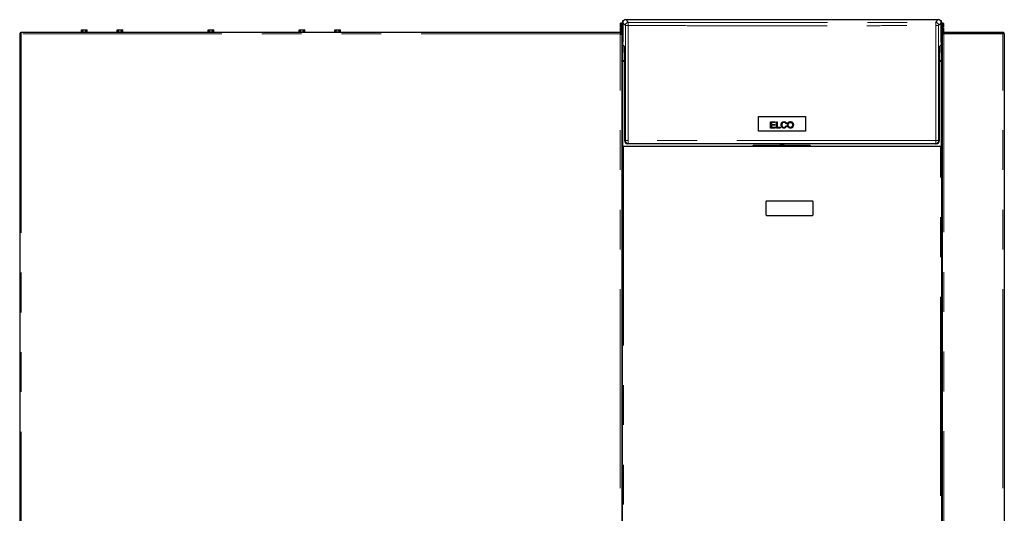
# Model space of a CAD drawing. Header units: millimetres. Extents: x 22 to 263, y 70 to 159.
# Tile 74 of 74: x 232 to 263, y 86 to 102. Entities that reach past the tile are written whole.
import ezdxf

# ---------------------------------------------------------------- set-up
doc = ezdxf.new("R2010")
doc.units = ezdxf.units.MM
doc.linetypes.add('PHANTOM', pattern=[12.7, 6.35, -1.27, 1.27, -1.27, 1.27, -1.27])

msp = doc.modelspace()

# ---------------------------------------------------------------- linework, layer by layer
at = {"color": 7, "linetype": 'Continuous', "lineweight": 25}
for p, q in [((251.118, 101.751), (261.078, 101.751)), ((233.756, 101.363), (233.756, 101.423)), ((233.756, 101.423), (233.805, 101.423)), ((233.805, 101.363), (233.805, 101.423)), ((233.805, 101.423), (233.898, 101.423)), ((233.898, 101.363), (233.898, 101.423)), ((233.898, 101.423), (233.94, 101.423)), ((233.94, 101.363), (233.94, 101.423)), ((234.894, 101.363), (234.894, 101.423)), ((234.894, 101.423), (234.943, 101.423)), ((234.943, 101.363), (234.943, 101.423)), ((234.943, 101.423), (235.035, 101.423)), ((235.035, 101.363), (235.035, 101.423)), ((235.035, 101.423), (235.078, 101.423)), ((235.078, 101.363), (235.078, 101.423)), ((237.796, 101.363), (237.796, 101.423)), ((237.796, 101.423), (237.845, 101.423)), ((237.845, 101.363), (237.845, 101.423)), ((237.845, 101.423), (237.938, 101.423)), ((237.938, 101.363), (237.938, 101.423)), ((237.938, 101.423), (237.98, 101.423)), ((237.98, 101.363), (237.98, 101.423)), ((240.698, 101.363), (240.698, 101.423)), ((240.698, 101.423), (240.748, 101.423)), ((240.748, 101.363), (240.748, 101.423)), ((240.748, 101.423), (240.84, 101.423)), ((240.84, 101.363), (240.84, 101.423)), ((240.84, 101.423), (240.883, 101.423)), ((240.883, 101.363), (240.883, 101.423)), ((241.836, 101.363), (241.836, 101.423)), ((241.836, 101.423), (241.885, 101.423)), ((241.885, 101.363), (241.885, 101.423)), ((241.885, 101.423), (241.978, 101.423)), ((241.978, 101.363), (241.978, 101.423)), ((241.978, 101.423), (242.02, 101.423)), ((242.02, 101.363), (242.02, 101.423)), ((250.953, 101.64), (250.949, 101.636)), ((250.949, 101.515), (250.949, 101.636)), ((250.953, 101.515), (250.949, 101.515)), ((250.949, 101.364), (250.949, 101.485)), ((250.949, 101.485), (250.953, 101.485)), ((251.005, 101.64), (250.953, 101.64)), ((250.953, 101.64), (250.953, 101.515)), ((250.953, 101.515), (250.979, 101.515)), ((250.953, 101.485), (250.953, 101.36)), ((250.979, 101.485), (250.953, 101.485)), ((250.979, 101.485), (250.979, 101.515)), ((251.009, 101.636), (251.005, 101.64)), ((251.005, 101.5), (251.005, 101.64)), ((251.005, 101.36), (251.005, 101.5)), ((251.008, 101.639), (251.018, 101.639)), ((251.008, 101.639), (251.008, 101.637)), ((251.009, 101.636), (251.009, 101.5)), ((251.018, 101.61), (251.009, 101.61)), ((251.009, 101.5), (251.009, 101.364)), ((251.018, 101.725), (251.051, 101.725)), ((251.018, 101.65), (251.018, 101.725)), ((251.018, 101.651), (251.018, 101.035)), ((261.145, 101.725), (261.178, 101.725)), ((261.178, 101.725), (261.178, 101.65)), ((261.178, 101.035), (261.178, 101.651)), ((261.178, 101.639), (261.188, 101.639)), ((261.187, 101.607), (261.178, 101.607)), ((261.191, 101.637), (261.187, 101.633)), ((261.187, 101.497), (261.187, 101.633)), ((261.187, 101.361), (261.187, 101.497)), ((261.188, 101.634), (261.188, 101.639)), ((261.243, 101.637), (261.191, 101.637)), ((261.191, 101.637), (261.191, 101.497)), ((261.191, 101.497), (261.191, 101.357)), ((261.217, 101.512), (261.243, 101.512)), ((261.217, 101.512), (261.217, 101.482)), ((261.243, 101.482), (261.217, 101.482)), ((261.247, 101.633), (261.243, 101.637)), ((261.243, 101.512), (261.243, 101.637)), ((261.247, 101.512), (261.243, 101.512)), ((261.243, 101.357), (261.243, 101.482)), ((261.243, 101.482), (261.247, 101.482)), ((261.247, 101.633), (261.247, 101.512)), ((261.247, 101.482), (261.247, 101.361)), ((231.788, 101.304), (231.788, 74.093)), ((231.788, 101.304), (231.813, 101.304)), ((250.938, 101.343), (231.827, 101.343)), ((231.827, 101.343), (231.827, 101.318)), ((233.748, 101.363), (233.748, 101.343)), ((233.748, 101.363), (233.938, 101.363)), ((233.938, 101.363), (233.948, 101.363)), ((233.948, 101.343), (233.948, 101.363)), ((234.886, 101.363), (234.886, 101.343)), ((234.886, 101.363), (235.075, 101.363)), ((235.075, 101.363), (235.086, 101.363)), ((235.086, 101.343), (235.086, 101.363)), ((237.788, 101.363), (237.788, 101.343)), ((237.788, 101.363), (237.978, 101.363)), ((237.978, 101.363), (237.988, 101.363)), ((237.988, 101.343), (237.988, 101.363)), ((240.691, 101.363), (240.691, 101.343)), ((240.691, 101.363), (240.88, 101.363)), ((240.88, 101.363), (240.891, 101.363)), ((240.891, 101.343), (240.891, 101.363)), ((241.828, 101.363), (241.828, 101.343)), ((241.828, 101.363), (242.018, 101.363)), ((242.018, 101.363), (242.028, 101.363)), ((242.028, 101.343), (242.028, 101.363)), ((250.988, 101.343), (250.938, 101.343)), ((250.988, 101.293), (250.938, 101.293)), ((250.949, 101.364), (250.953, 101.36)), ((250.953, 101.36), (251.005, 101.36)), ((250.963, 101.293), (250.963, 101.288)), ((250.988, 101.343), (250.988, 101.293)), ((250.988, 101.279), (250.988, 101.293)), ((250.988, 101.279), (250.988, 74.082)), ((251.005, 101.36), (251.009, 101.364)), ((251.008, 100.433), (251.008, 101.364)), ((251.009, 101.39), (251.018, 101.39)), ((261.178, 101.387), (261.187, 101.387)), ((261.187, 101.361), (261.191, 101.357)), ((261.188, 101.36), (261.188, 100.433)), ((261.191, 101.357), (261.243, 101.357)), ((261.208, 101.293), (261.208, 101.343)), ((261.208, 101.343), (261.258, 101.343)), ((261.208, 101.293), (261.22, 101.293)), ((261.208, 101.293), (261.208, 101.279)), ((261.208, 101.279), (261.208, 74.082)), ((261.243, 101.357), (261.247, 101.361)), ((261.258, 101.318), (261.258, 101.343)), ((263.138, 101.343), (261.258, 101.343)), ((263.138, 101.318), (261.258, 101.318)), ((261.258, 101.318), (261.258, 101.311)), ((261.258, 101.311), (263.138, 101.311)), ((261.363, 101.318), (261.363, 101.311)), ((263.138, 101.343), (263.138, 101.318)), ((263.188, 101.293), (263.188, 74.093)), ((251.021, 100.948), (251.019, 101.01)), ((251.021, 100.948), (251.072, 100.897)), ((261.124, 100.897), (261.176, 100.948)), ((261.177, 101.01), (261.176, 100.948)), ((261.208, 100.794), (261.188, 100.794)), ((251.077, 100.697), (251.077, 97.891)), ((261.119, 97.891), (261.119, 100.697)), ((261.208, 100.704), (261.188, 100.704)), ((261.208, 100.614), (261.188, 100.614)), ((251.064, 100.433), (250.989, 100.433)), ((251.077, 100.419), (251.018, 100.419)), ((261.178, 100.419), (261.119, 100.419)), ((261.207, 100.433), (261.132, 100.433)), ((255.344, 98.655), (256.852, 98.655)), ((255.344, 98.187), (255.344, 98.655)), ((256.852, 98.655), (256.852, 98.187)), ((255.735, 98.491), (255.88, 98.491)), ((255.735, 98.291), (255.735, 98.491)), ((255.884, 98.291), (255.735, 98.291)), ((255.762, 98.467), (255.762, 98.406)), ((255.88, 98.467), (255.762, 98.467)), ((255.762, 98.406), (255.872, 98.406)), ((255.762, 98.382), (255.762, 98.314)), ((255.872, 98.382), (255.762, 98.382)), ((255.762, 98.314), (255.884, 98.314)), ((255.872, 98.406), (255.872, 98.382)), ((255.88, 98.491), (255.88, 98.467)), ((255.884, 98.314), (255.884, 98.291)), ((255.92, 98.491), (255.946, 98.491)), ((255.92, 98.291), (255.92, 98.491)), ((256.045, 98.291), (255.92, 98.291)), ((255.946, 98.491), (255.946, 98.314)), ((255.946, 98.314), (256.045, 98.314)), ((256.045, 98.314), (256.045, 98.291)), ((256.242, 98.436), (256.216, 98.43)), ((256.219, 98.361), (256.245, 98.354)), ((256.852, 98.187), (255.344, 98.187)), ((250.991, 97.72), (250.988, 97.719)), ((251.008, 73.849), (251.008, 97.699)), ((251.008, 97.699), (251.042, 97.699)), ((251.028, 97.709), (251.018, 97.709)), ((251.028, 97.699), (251.028, 97.709)), ((261.155, 97.699), (251.042, 97.699)), ((251.203, 97.791), (251.177, 97.791)), ((255.193, 97.739), (255.173, 97.719)), ((255.173, 97.719), (257.009, 97.719)), ((255.173, 97.719), (255.173, 97.699)), ((255.193, 97.739), (256.989, 97.739)), ((257.009, 97.719), (256.989, 97.739)), ((257.009, 97.699), (257.009, 97.719)), ((260.993, 97.791), (261.019, 97.791)), ((261.155, 97.699), (261.188, 97.699)), ((261.178, 97.709), (261.168, 97.709)), ((261.168, 97.709), (261.168, 97.699)), ((261.188, 97.699), (261.188, 73.849)), ((261.205, 97.72), (261.208, 97.719)), ((250.988, 97.591), (251.008, 97.591)), ((261.188, 97.599), (261.208, 97.599)), ((255.588, 95.939), (255.588, 95.519)), ((257.068, 95.959), (255.608, 95.959)), ((257.088, 95.519), (257.088, 95.939)), ((255.608, 95.499), (257.068, 95.499))]:
    msp.add_line(p, q, dxfattribs=at)
at = {"color": 8, "linetype": 'PHANTOM', "lineweight": 18}
for p, q in [((251.118, 101.751), (251.203, 101.665)), ((261.078, 101.751), (260.993, 101.665)), ((251.018, 101.651), (251.104, 101.565)), ((251.104, 101.565), (251.188, 101.565)), ((251.104, 97.891), (251.104, 101.565)), ((251.188, 97.891), (251.188, 101.565)), ((261.009, 101.565), (261.009, 97.891)), ((261.009, 101.565), (261.093, 101.565)), ((261.093, 101.565), (261.178, 101.651)), ((261.093, 101.565), (261.093, 97.891)), ((231.838, 101.293), (231.838, 74.043)), ((250.938, 101.293), (231.838, 101.293)), ((250.938, 74.093), (250.938, 101.293)), ((261.258, 101.311), (261.258, 74.093)), ((263.003, 101.311), (263.003, 101.318)), ((263.138, 74.093), (263.138, 101.311)), ((251.021, 100.433), (251.021, 100.947)), ((261.175, 100.947), (261.175, 100.433)), ((251.018, 97.709), (251.018, 100.419)), ((251.064, 100.433), (251.064, 100.419)), ((261.132, 100.433), (261.132, 100.419)), ((261.178, 100.419), (261.178, 97.709)), ((251.018, 97.709), (251.018, 97.699)), ((251.042, 97.699), (251.042, 73.849)), ((251.104, 97.891), (251.077, 97.891)), ((251.188, 97.891), (251.104, 97.891)), ((261.009, 97.891), (251.188, 97.891)), ((261.009, 97.891), (261.093, 97.891)), ((261.093, 97.891), (261.119, 97.891)), ((261.155, 73.849), (261.155, 97.699)), ((261.178, 97.709), (261.178, 97.699))]:
    msp.add_line(p, q, dxfattribs=at)
at = {"color": 7, "linetype": 'Continuous', "lineweight": 25, "flags": 128}
for points in [[(263.05, 101.311), (263.034, 101.315), (263.003, 101.318)], [(251.018, 100.419), (251.012, 100.419), (251.007, 100.42), (251.002, 100.422), (250.997, 100.424), (250.993, 100.427), (250.99, 100.43), (250.989, 100.434), (250.988, 100.438)], [(251.018, 100.419), (251.012, 100.419), (251.007, 100.42), (251.002, 100.422), (250.997, 100.424), (250.993, 100.427), (250.99, 100.43), (250.989, 100.434), (250.988, 100.438)], [(261.208, 100.438), (261.208, 100.434), (261.206, 100.43), (261.203, 100.427), (261.199, 100.424), (261.195, 100.422), (261.19, 100.42), (261.184, 100.419), (261.178, 100.419)], [(261.208, 100.438), (261.208, 100.434), (261.206, 100.43), (261.203, 100.427), (261.199, 100.424), (261.195, 100.422), (261.19, 100.42), (261.184, 100.419), (261.178, 100.419)]]:
    msp.add_lwpolyline(points, dxfattribs=at)
at = {"color": 8, "linetype": 'PHANTOM', "lineweight": 18, "flags": 128}
for points in [[(251.188, 97.891), (251.188, 97.871), (251.189, 97.852), (251.19, 97.835), (251.192, 97.82), (251.195, 97.808), (251.197, 97.798), (251.2, 97.793), (251.203, 97.791)], [(261.009, 97.891), (261.008, 97.871), (261.007, 97.852), (261.006, 97.835), (261.004, 97.82), (261.002, 97.808), (260.999, 97.798), (260.996, 97.793), (260.993, 97.791)]]:
    msp.add_lwpolyline(points, dxfattribs=at)
at = {"color": 8, "linetype": 'PHANTOM', "lineweight": 18}
for centre, start, end in [((251.204, 101.565), 90.0463, 179.9537), ((260.993, 101.565), 0.0459, 89.9537), ((251.203, 97.891), 179.9908, 269.9887), ((260.993, 97.891), 270.0108, 0.0101)]:
    msp.add_arc(centre, 0.1, start, end, dxfattribs=at)
at = {"color": 7, "linetype": 'Continuous', "lineweight": 25}
for centre, radius, start, end in [((231.838, 101.293), 0.05, 102.5421, 167.4579), ((231.838, 101.293), 0.025, 106.6378, 159.892), ((250.983, 100.458), 0.025, 282.7841, 0), ((251.064, 100.458), 0.025, 270, 302.0879), ((261.132, 100.458), 0.025, 237.9121, 270), ((261.213, 100.458), 0.025, 180, 257.2159), ((251.016, 97.764), 0.0669, 245.1883, 263.0563), ((251.016, 97.743), 0.0343, 223.0307, 273.4256), ((256.098, 97.594), 0.16, 65.1341, 114.8659), ((261.18, 97.743), 0.0342, 266.5739, 316.9697), ((261.18, 97.764), 0.0669, 276.9411, 294.8138), ((255.608, 95.939), 0.02, 90, 180), ((257.068, 95.939), 0.02, 0, 90), ((255.608, 95.519), 0.02, 180, 270), ((257.068, 95.519), 0.02, 270, 0)]:
    msp.add_arc(centre, radius, start, end, dxfattribs=at)
for centre, major_axis, ratio, start_param, end_param in [((251.118, 101.651), (-0.0708, 0.0708), 0.999315, 5.49813, 6.235723), ((261.078, 101.651), (0.0708, 0.0708), 0.999315, 0.047462, 0.785056), ((251.017, 100.941), (0, 0.1), 0.026186, 5.484697, 5.952363), ((251.072, 100.697), (0, 0.2), 0.026186, 4.712389, 6.257005), ((261.124, 100.697), (0, 0.2), 0.026186, 0.02618, 1.570796), ((261.179, 100.941), (0, 0.1), 0.026186, 0.330822, 0.798488), ((251.018, 97.74), (0, -0.0474), 0.63275, 4.712389, 5.157016), ((251.177, 97.891), (-0.1, 0), 0.999657, 0, 1.570796), ((261.019, 97.891), (0.1, 0), 0.999657, 4.712389, 6.283185), ((261.178, 97.74), (0, 0.0474), 0.63275, 4.267762, 4.712389)]:
    msp.add_ellipse(centre, major_axis=major_axis, ratio=ratio, start_param=start_param, end_param=end_param, dxfattribs=at)
for points, knots in [([(251.018, 101.666), (251.016, 101.663), (251.01, 101.655), (251.009, 101.645), (251.008, 101.639)], [0, 0, 0, 0, 0.4013188, 1, 1, 1, 1]), ([(251.008, 101.634), (251.008, 101.634), (251.009, 101.636), (251.011, 101.637), (251.016, 101.639), (251.019, 101.64), (251.021, 101.641)], [0, 0, 0, 0, 0.249989, 0.499947, 0.749995, 1, 1, 1, 1]), ([(251.051, 101.725), (251.046, 101.72), (251.037, 101.71), (251.027, 101.692), (251.02, 101.672), (251.019, 101.658), (251.018, 101.651)], [0, 0, 0, 0, 0.239849, 0.486439, 0.739837, 1, 1, 1, 1]), ([(261.178, 101.651), (261.178, 101.658), (261.177, 101.672), (261.17, 101.692), (261.16, 101.71), (261.15, 101.72), (261.145, 101.725)], [0, 0, 0, 0, 0.260163, 0.513561, 0.760152, 1, 1, 1, 1]), ([(261.175, 101.641), (261.177, 101.64), (261.181, 101.639), (261.185, 101.637), (261.188, 101.636), (261.188, 101.634), (261.188, 101.634)], [0, 0, 0, 0, 0.249995, 0.500049, 0.750009, 1, 1, 1, 1]), ([(261.188, 101.639), (261.188, 101.645), (261.187, 101.655), (261.181, 101.663), (261.178, 101.666)], [0, 0, 0, 0, 0.598685, 1, 1, 1, 1]), ([(231.788, 101.304), (231.789, 101.303), (231.79, 101.301), (231.802, 101.299), (231.819, 101.296), (231.832, 101.294), (231.838, 101.293)], [0, 0, 0, 0, 0.24999, 0.5, 0.750014, 1, 1, 1, 1]), ([(231.813, 101.304), (231.814, 101.303), (231.814, 101.301), (231.82, 101.299), (231.828, 101.296), (231.835, 101.294), (231.838, 101.293)], [0, 0, 0, 0, 0.250025, 0.500028, 0.750047, 1, 1, 1, 1]), ([(231.838, 101.293), (231.837, 101.3), (231.835, 101.313), (231.833, 101.329), (231.83, 101.341), (231.828, 101.343), (231.827, 101.343)], [0, 0, 0, 0, 0.249986, 0.5, 0.75001, 1, 1, 1, 1]), ([(231.838, 101.293), (231.837, 101.297), (231.835, 101.303), (231.833, 101.311), (231.83, 101.317), (231.828, 101.318), (231.827, 101.318)], [0, 0, 0, 0, 0.2499505, 0.4999667, 0.749967, 1, 1, 1, 1]), ([(250.938, 101.293), (250.944, 101.292), (250.955, 101.29), (250.97, 101.287), (250.982, 101.284), (250.987, 101.281), (250.988, 101.28), (250.988, 101.279)], [0, 0, 0, 0, 0.218162, 0.436318, 0.654485, 0.872651, 1, 1, 1, 1]), ([(261.258, 101.343), (261.252, 101.343), (261.24, 101.341), (261.224, 101.331), (261.213, 101.317), (261.209, 101.303), (261.208, 101.295), (261.208, 101.293)], [0, 0, 0, 0, 0.231962, 0.464017, 0.696057, 0.928096, 1, 1, 1, 1]), ([(261.208, 101.279), (261.209, 101.282), (261.21, 101.287), (261.22, 101.294), (261.235, 101.301), (261.248, 101.307), (261.256, 101.31), (261.258, 101.311)], [0, 0, 0, 0, 0.231971, 0.464012, 0.696057, 0.928094, 1, 1, 1, 1]), ([(261.258, 101.318), (261.255, 101.318), (261.248, 101.317), (261.239, 101.311), (261.236, 101.304), (261.235, 101.301)], [0, 0, 0, 0, 0.314561, 0.663251, 1, 1, 1, 1]), ([(263.131, 101.311), (263.132, 101.313), (263.134, 101.316), (263.136, 101.318), (263.138, 101.318), (263.138, 101.318)], [0, 0, 0, 0, 0.34687, 0.820307, 1, 1, 1, 1]), ([(263.188, 101.293), (263.188, 101.299), (263.186, 101.311), (263.177, 101.326), (263.164, 101.337), (263.15, 101.343), (263.141, 101.343), (263.138, 101.343)], [0, 0, 0, 0, 0.220215, 0.440476, 0.660722, 0.88098, 1, 1, 1, 1]), ([(263.159, 101.306), (263.158, 101.308), (263.156, 101.312), (263.149, 101.316), (263.143, 101.318), (263.139, 101.318), (263.138, 101.318)], [0, 0, 0, 0, 0.184751, 0.549842, 0.914972, 1, 1, 1, 1]), ([(263.138, 101.311), (263.144, 101.31), (263.155, 101.307), (263.171, 101.303), (263.182, 101.299), (263.188, 101.296), (263.188, 101.294), (263.188, 101.293)], [0, 0, 0, 0, 0.220231, 0.44048, 0.660734, 0.880968, 1, 1, 1, 1]), ([(256.245, 98.354), (256.242, 98.343), (256.236, 98.324), (256.216, 98.303), (256.193, 98.29), (256.162, 98.286), (256.131, 98.289), (256.103, 98.303), (256.084, 98.325), (256.07, 98.359), (256.067, 98.4), (256.075, 98.438), (256.091, 98.466), (256.115, 98.484), (256.143, 98.494), (256.172, 98.495), (256.201, 98.488), (256.223, 98.473), (256.236, 98.454), (256.24, 98.441), (256.242, 98.436)], [0, 0, 0, 0, 0.062378, 0.110709, 0.159076, 0.207153, 0.283783, 0.330691, 0.377548, 0.443906, 0.532167, 0.602047, 0.656568, 0.71133, 0.762579, 0.822678, 0.873279, 0.924175, 0.969766, 1, 1, 1, 1]), ([(256.216, 98.43), (256.213, 98.437), (256.208, 98.449), (256.195, 98.463), (256.179, 98.47), (256.16, 98.472), (256.139, 98.469), (256.121, 98.459), (256.107, 98.444), (256.097, 98.417), (256.095, 98.384), (256.1, 98.353), (256.111, 98.331), (256.127, 98.317), (256.148, 98.31), (256.169, 98.309), (256.187, 98.314), (256.195, 98.32), (256.198, 98.323)], [0, 0, 0, 0, 0.067412, 0.112509, 0.157642, 0.217337, 0.280502, 0.33562, 0.39071, 0.458336, 0.573193, 0.672366, 0.727781, 0.78363, 0.848185, 0.912028, 0.96582, 1, 1, 1, 1]), ([(256.198, 98.323), (256.201, 98.326), (256.209, 98.334), (256.216, 98.347), (256.218, 98.357), (256.219, 98.361)], [0, 0, 0, 0, 0.288487, 0.764286, 1, 1, 1, 1]), ([(256.281, 98.338), (256.277, 98.352), (256.267, 98.38), (256.272, 98.422), (256.287, 98.457), (256.309, 98.479), (256.339, 98.493), (256.374, 98.496), (256.408, 98.487), (256.435, 98.468), (256.445, 98.452), (256.45, 98.444)], [0, 0, 0, 0, 0.135499, 0.287745, 0.387829, 0.488264, 0.584154, 0.69854, 0.813953, 0.916785, 1, 1, 1, 1]), ([(256.45, 98.444), (256.454, 98.431), (256.463, 98.406), (256.461, 98.367), (256.45, 98.334), (256.431, 98.309), (256.406, 98.294), (256.376, 98.286), (256.343, 98.288), (256.312, 98.301), (256.291, 98.32), (256.284, 98.334), (256.281, 98.338)], [0, 0, 0, 0, 0.129331, 0.250908, 0.361916, 0.452383, 0.543019, 0.636347, 0.741577, 0.853328, 0.950493, 1, 1, 1, 1]), ([(256.415, 98.331), (256.409, 98.325), (256.397, 98.315), (256.374, 98.309), (256.353, 98.31), (256.332, 98.317), (256.315, 98.331), (256.302, 98.351), (256.295, 98.384), (256.298, 98.417), (256.309, 98.442), (256.315, 98.45), (256.318, 98.452)], [0, 0, 0, 0, 0.1019256, 0.1928843, 0.283162, 0.3706589, 0.4581286, 0.5513121, 0.6687925, 0.8748577, 0.9588882, 1, 1, 1, 1]), ([(256.318, 98.452), (256.324, 98.457), (256.336, 98.467), (256.359, 98.472), (256.383, 98.471), (256.404, 98.461), (256.42, 98.445), (256.431, 98.422), (256.435, 98.391), (256.432, 98.36), (256.422, 98.34), (256.416, 98.333), (256.415, 98.331)], [0, 0, 0, 0, 0.098805, 0.197908, 0.294356, 0.398298, 0.489512, 0.577834, 0.722339, 0.875474, 0.972982, 1, 1, 1, 1]), ([(260.993, 97.791), (260.691, 97.791), (260.087, 97.791), (259.176, 97.791), (258.262, 97.791), (257.345, 97.791), (256.426, 97.791), (255.525, 97.791), (254.641, 97.791), (253.777, 97.791), (252.916, 97.791), (252.058, 97.791), (251.488, 97.791), (251.203, 97.791)], [0, 0, 0, 0, 0.093197, 0.186367, 0.279671, 0.373137, 0.466603, 0.560103, 0.648221, 0.736357, 0.824282, 0.912127, 1, 1, 1, 1])]:
    msp.add_open_spline(points, degree=3, knots=knots, dxfattribs=at)
at = {"color": 8, "linetype": 'PHANTOM', "lineweight": 18}
for points, knots in [([(251.203, 101.665), (251.202, 101.664), (251.198, 101.661), (251.195, 101.648), (251.192, 101.635), (251.19, 101.62), (251.188, 101.597), (251.188, 101.578), (251.188, 101.565)], [0, 0, 0, 0, 0.239809, 0.384579, 0.499984, 0.631403, 0.760174, 1, 1, 1, 1]), ([(251.188, 101.565), (251.492, 101.564), (252.099, 101.562), (253.015, 101.559), (253.932, 101.557), (254.851, 101.556), (255.77, 101.555), (256.672, 101.555), (257.555, 101.556), (258.421, 101.557), (259.286, 101.559), (260.149, 101.562), (260.722, 101.564), (261.009, 101.565)], [0, 0, 0, 0, 0.09349, 0.1869078, 0.2802538, 0.3735278, 0.46673, 0.5598904, 0.6477848, 0.735743, 0.8237648, 0.9118505, 1, 1, 1, 1]), ([(251.203, 101.665), (251.505, 101.664), (252.109, 101.662), (253.02, 101.659), (253.934, 101.657), (254.851, 101.656), (255.77, 101.655), (256.671, 101.655), (257.555, 101.656), (258.419, 101.657), (259.28, 101.659), (260.139, 101.662), (260.708, 101.664), (260.993, 101.665)], [0, 0, 0, 0, 0.093197, 0.186367, 0.279671, 0.373138, 0.466603, 0.560103, 0.648221, 0.736356, 0.824281, 0.912126, 1, 1, 1, 1]), ([(260.993, 101.665), (260.995, 101.664), (260.998, 101.661), (261.002, 101.648), (261.004, 101.635), (261.006, 101.62), (261.008, 101.597), (261.008, 101.578), (261.009, 101.565)], [0, 0, 0, 0, 0.23981, 0.384566, 0.499983, 0.631402, 0.760173, 1, 1, 1, 1])]:
    msp.add_open_spline(points, degree=3, knots=knots, dxfattribs=at)

doc.saveas('drawing.dxf')
